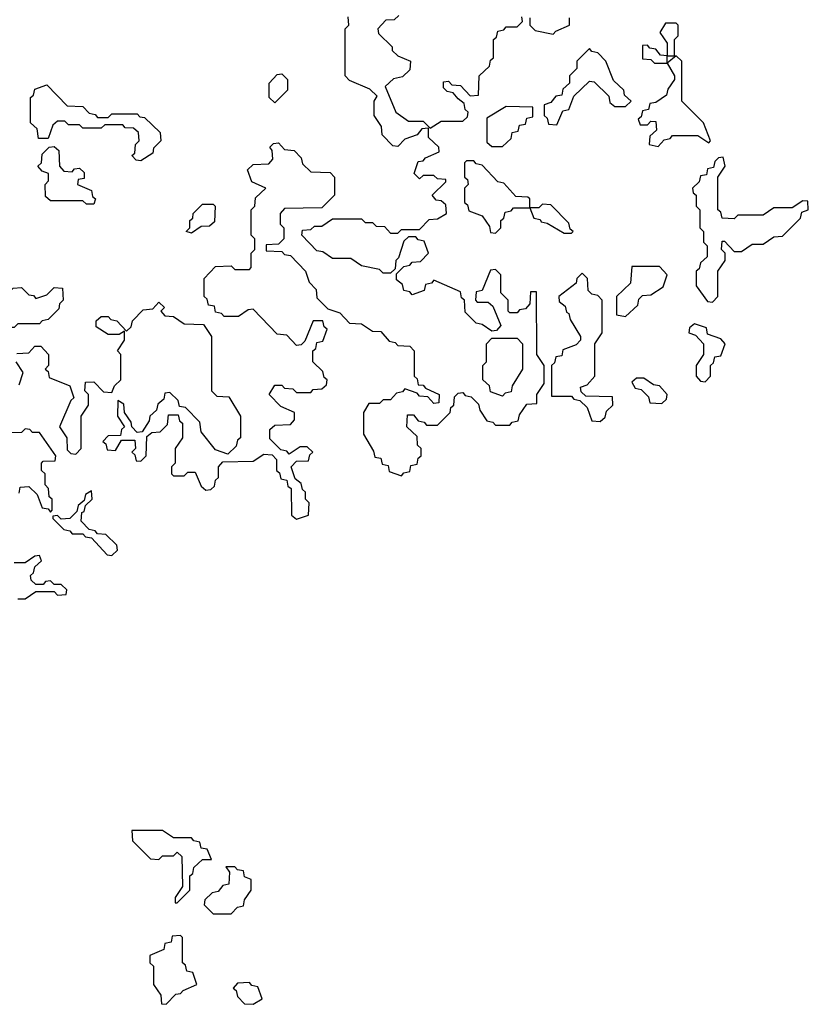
# Model space of a CAD drawing. Extents: x 2895860 to 3052244, y 542080 to 918683.
# Tile 49 of 133: x 2946710 to 2948890, y 709460 to 712180. Entities that reach past the tile are written whole.
import ezdxf

# ---------------------------------------------------------------- set-up
doc = ezdxf.new("R2010")
doc.units = 0

msp = doc.modelspace()

# ---------------------------------------------------------------- linework, layer by layer
at = {"layer": '0CON05XD'}
for points in [[(2947408.3, 711818.3), (2947401.7, 711828.3), (2947411.7, 711838.3), (2947425, 711840), (2947441.7, 711821.7), (2947468.3, 711818.3), (2947488.3, 711798.3), (2947491.7, 711781.7), (2947515, 711760), (2947568.3, 711758.3), (2947580, 711745), (2947580, 711695), (2947545, 711660), (2947441.7, 711658.3), (2947430, 711645), (2947430, 711615), (2947440, 711605), (2947440, 711575), (2947425, 711560), (2947391.7, 711558.3), (2947391.7, 711541.7), (2947435, 711540), (2947441.7, 711531.7), (2947458.3, 711528.3), (2947500, 711485), (2947510, 711455), (2947530, 711435), (2947531.7, 711411.7), (2947561.7, 711381.7), (2947595, 711370), (2947621.7, 711341.7), (2947655, 711340), (2947685, 711320), (2947708.3, 711318.3), (2947731.7, 711291.7), (2947748.3, 711288.3), (2947755, 711280), (2947788.3, 711278.3), (2947800, 711265), (2947800, 711195), (2947808.3, 711188.3), (2947811.7, 711171.7), (2947825, 711170), (2947831.7, 711161.7), (2947870, 711145), (2947868.3, 711121.7), (2947855, 711120), (2947838.3, 711138.3), (2947815, 711140), (2947808.3, 711148.3), (2947775, 711160), (2947768.3, 711151.7), (2947751.7, 711148.3), (2947735, 711130), (2947715, 711130), (2947705, 711120), (2947675, 711120), (2947660, 711095), (2947660, 711035), (2947688.3, 710988.3), (2947691.7, 710971.7), (2947708.3, 710968.3), (2947711.7, 710951.7), (2947728.3, 710948.3), (2947731.7, 710931.7), (2947765, 710920), (2947771.7, 710928.3), (2947788.3, 710931.7), (2947791.7, 710948.3), (2947808.3, 710951.7), (2947811.7, 710968.3), (2947820, 710975), (2947820, 710995), (2947810, 711005), (2947808.3, 711028.3), (2947780, 711055), (2947781.7, 711088.3), (2947798.3, 711088.3), (2947811.7, 711071.7), (2947828.3, 711068.3), (2947835, 711060), (2947865, 711060), (2947900, 711095), (2947901.7, 711108.3), (2947910, 711115), (2947911.7, 711138.3), (2947921.7, 711148.3), (2947935, 711150), (2947941.7, 711141.7), (2947958.3, 711138.3), (2947978.3, 711118.3), (2947981.7, 711101.7), (2948001.7, 711071.7), (2948018.3, 711068.3), (2948025, 711060), (2948065, 711060), (2948071.7, 711068.3), (2948088.3, 711071.7), (2948091.7, 711088.3), (2948111.7, 711118.3), (2948140, 711120), (2948140, 711145), (2948160, 711175), (2948160, 711225), (2948140, 711255), (2948138.3, 711428.3), (2948121.7, 711428.3), (2948120, 711395), (2948108.3, 711381.7), (2948091.7, 711378.3), (2948085, 711370), (2948065, 711370), (2948060, 711375), (2948060, 711405), (2948040, 711425), (2948040, 711475), (2948025, 711490), (2948011.7, 711488.3), (2947988.3, 711431.7), (2947971.7, 711428.3), (2947970, 711405), (2947975, 711400), (2948005, 711400), (2948018.3, 711388.3), (2948040, 711335), (2948028.3, 711321.7), (2948015, 711320), (2947988.3, 711338.3), (2947971.7, 711341.7), (2947941.7, 711371.7), (2947940, 711405), (2947931.7, 711411.7), (2947928.3, 711428.3), (2947855, 711460), (2947848.3, 711451.7), (2947831.7, 711448.3), (2947828.3, 711431.7), (2947795, 711420), (2947788.3, 711428.3), (2947771.7, 711431.7), (2947768.3, 711448.3), (2947751.7, 711461.7), (2947751.7, 711478.3), (2947771.7, 711498.3), (2947788.3, 711501.7), (2947795, 711510), (2947818.3, 711511.7), (2947840, 711535), (2947828.3, 711568.3), (2947811.7, 711571.7), (2947805, 711580), (2947785, 711580), (2947771.7, 711568.3), (2947757.5, 711522.5), (2947750, 711515), (2947748.3, 711491.7), (2947735, 711480), (2947715, 711480), (2947705, 711490), (2947655, 711500), (2947625, 711520), (2947575, 711520), (2947548.3, 711538.3), (2947531.7, 711541.7), (2947490, 711585), (2947491.7, 711598.3), (2947515, 711600), (2947525, 711610), (2947545, 711610), (2947575, 711630), (2947655, 711630), (2947665, 711620), (2947685, 711620), (2947695, 711610), (2947718.3, 711608.3), (2947735, 711590), (2947755, 711590), (2947765, 711600), (2947815, 711600), (2947841.7, 711628.3), (2947865, 711630), (2947890, 711645), (2947888.3, 711668.3), (2947875, 711680), (2947861.7, 711681.7), (2947850, 711695), (2947888.3, 711731.7), (2947888.3, 711738.3), (2947865, 711740), (2947855, 711750), (2947825, 711750), (2947815, 711740), (2947800, 711755), (2947811.7, 711788.3), (2947825, 711790), (2947831.7, 711798.3), (2947870, 711815), (2947868.3, 711828.3), (2947840, 711855), (2947840, 711880), (2947821.7, 711878.3), (2947808.3, 711861.7), (2947775, 711850), (2947755, 711830), (2947741.7, 711831.7), (2947711.7, 711861.7), (2947710, 711885), (2947690, 711915), (2947690, 711955), (2947698.3, 711968.3), (2947678.3, 711988.3), (2947621.7, 712011.7), (2947610, 712025), (2947610, 712155), (2947620, 712165), (2947618.3, 712188.3)], [(2947758.3, 712191.7), (2947745, 712180), (2947721.7, 712178.3), (2947700, 712155), (2947701.7, 712141.7), (2947740, 712105), (2947740, 712095), (2947755, 712080), (2947790, 712065), (2947788.3, 712041.7), (2947768.3, 712021.7), (2947743, 712017), (2947720, 711995), (2947750, 711925), (2947785, 711900), (2947825, 711900), (2947845, 711880), (2947875, 711900), (2947935, 711900), (2947948.3, 711911.7), (2947950, 711925), (2947941.7, 711931.7), (2947938.3, 711948.3), (2947921.7, 711961.7), (2947908.3, 711978.3), (2947891.7, 711981.7), (2947881.7, 711991.7), (2947881.7, 712008.3), (2947895, 712010), (2947905, 712000), (2947928.3, 711998.3), (2947955, 711970), (2947978.3, 711971.7), (2947980, 712025), (2948008.3, 712051.7), (2948011.7, 712068.3), (2948020, 712075), (2948020, 712125), (2948028.3, 712131.7), (2948031.7, 712148.3), (2948048.3, 712151.7), (2948055, 712160), (2948085, 712160), (2948100, 712175), (2948098.3, 712188.3)], [(2948120, 712185), (2948120, 712165), (2948135, 712150), (2948185, 712140), (2948191.7, 712148.3), (2948230, 712165), (2948230, 712185)], [(2948520, 712080), (2948520, 712125), (2948530, 712135), (2948530, 712165), (2948525, 712170), (2948495, 712170), (2948480, 712145), (2948500, 712115), (2948500, 712080), (2948515, 712080), (2948520, 712080)], [(2948195, 711890), (2948211.7, 711928.3), (2948228.3, 711931.7), (2948241.7, 711968.3), (2948285, 712010), (2948298.3, 712008.3), (2948338.3, 711968.3), (2948341.7, 711951.7), (2948355, 711940), (2948385, 711940), (2948400, 711955), (2948381.7, 711971.7), (2948380, 711985), (2948351.7, 712011.7), (2948330, 712065), (2948308.3, 712088.3), (2948291.7, 712091.7), (2948285, 712100), (2948250, 712065), (2948250, 712045), (2948230, 712025), (2948230, 712005), (2948211.7, 711988.3), (2948208.3, 711971.7), (2948191.7, 711968.3), (2948178.3, 711951.7), (2948160, 711945), (2948160, 711915), (2948168.3, 711908.3), (2948171.7, 711891.7), (2948195, 711890)], [(2948500, 712060), (2948500, 712080), (2948481.7, 712081.7), (2948468.3, 712098.3), (2948451.7, 712101.7), (2948445, 712110), (2948431.7, 712108.3), (2948431.7, 712071.7), (2948455, 712070), (2948465, 712060), (2948495, 712060), (2948500, 712060)], [(2948475, 711830), (2948491.7, 711848.3), (2948508.3, 711851.7), (2948515, 711860), (2948585, 711860), (2948615, 711840), (2948620, 711845), (2948600, 711895), (2948540, 711955), (2948540, 712065), (2948525, 712080), (2948500, 712060), (2948520, 712025), (2948520, 712015), (2948501.7, 711988.3), (2948498.3, 711971.7), (2948468.3, 711951.7), (2948451.7, 711948.3), (2948448.3, 711931.7), (2948431.7, 711928.3), (2948428.3, 711911.7), (2948420, 711905), (2948425, 711890), (2948445, 711890), (2948455, 711900), (2948468.3, 711898.3), (2948470, 711875), (2948451.7, 711858.3), (2948450, 711835), (2948475, 711830)], [(2947415, 711950), (2947400, 711965), (2947400, 712005), (2947421.7, 712028.3), (2947435, 712030), (2947450, 712015), (2947450, 711985), (2947415, 711950)], [(2947045, 711790), (2947031.7, 711791.7), (2947020, 711805), (2947028.3, 711811.7), (2947030, 711835), (2947040, 711845), (2947038.3, 711868.3), (2947025, 711880), (2947001.7, 711881.7), (2946995, 711890), (2946945, 711890), (2946935, 711880), (2946885, 711880), (2946875, 711890), (2946845, 711890), (2946835, 711900), (2946815, 711900), (2946801.7, 711888.3), (2946788.3, 711851.7), (2946761.7, 711851.7), (2946758.3, 711878.3), (2946740, 711895), (2946740, 711965), (2946748.3, 711971.7), (2946751.7, 711988.3), (2946785, 712000), (2946841.7, 711941.7), (2946885, 711940), (2946901.7, 711921.7), (2946918.3, 711918.3), (2946925, 711910), (2946955, 711910), (2946965, 711920), (2947035, 711920), (2947041.7, 711911.7), (2947055, 711910), (2947098.3, 711868.3), (2947100, 711845), (2947080, 711825), (2947078.3, 711811.7), (2947045, 711790)], [(2948045, 711830), (2948068.3, 711851.7), (2948071.7, 711868.3), (2948088.3, 711871.7), (2948091.7, 711888.3), (2948108.3, 711891.7), (2948111.7, 711908.3), (2948128.3, 711911.7), (2948128.3, 711938.3), (2948055, 711940), (2948001.7, 711908.3), (2948001.7, 711841.7), (2948015, 711830), (2948045, 711830)], [(2946915, 711670), (2946895, 711670), (2946885, 711680), (2946795, 711680), (2946781.7, 711691.7), (2946780, 711725), (2946790, 711735), (2946790, 711755), (2946771.7, 711761.7), (2946760, 711775), (2946770, 711785), (2946771.7, 711808.3), (2946791.7, 711828.3), (2946805, 711830), (2946818.3, 711818.3), (2946820, 711775), (2946831.7, 711761.7), (2946855, 711760), (2946861.7, 711768.3), (2946875, 711770), (2946888.3, 711758.3), (2946888.3, 711741.7), (2946871.7, 711738.3), (2946870, 711725), (2946908.3, 711708.3), (2946911.7, 711691.7), (2946920, 711685), (2946915, 711670)], [(2946701.7, 711258.3), (2946735, 711260), (2946751.7, 711278.3), (2946768.3, 711278.3), (2946790, 711255), (2946790, 711225), (2946780, 711215), (2946788.3, 711208.3), (2946791.7, 711191.7), (2946848.3, 711168.3), (2946860, 711135), (2946851.7, 711128.3), (2946820, 711055), (2946840, 711025), (2946841.7, 710991.7), (2946851.7, 710981.7), (2946865, 710980), (2946880, 710995), (2946880, 711085), (2946900, 711115), (2946900, 711145), (2946890, 711155), (2946891.7, 711178.3), (2946915, 711180), (2946941.7, 711151.7), (2946965, 711150), (2946971.7, 711168.3), (2946990, 711185), (2946990, 711255), (2946980, 711265), (2947000, 711295), (2947000, 711320), (2946985, 711310), (2946955, 711310), (2946921.7, 711331.7), (2946921.7, 711348.3), (2946935, 711360), (2946955, 711360), (2946961.7, 711351.7), (2946978.3, 711348.3), (2947005, 711320), (2947018.3, 711331.7), (2947021.7, 711348.3), (2947051.7, 711378.3), (2947078.3, 711381.7), (2947095, 711400), (2947110, 711385), (2947100, 711375), (2947111.7, 711361.7), (2947135, 711360), (2947165, 711340), (2947218.3, 711338.3), (2947240, 711305), (2947240, 711155), (2947255, 711140), (2947288.3, 711138.3), (2947320, 711085), (2947320, 711025), (2947311.7, 711018.3), (2947308.3, 711001.7), (2947285, 710980), (2947251.7, 710991.7), (2947211.7, 711041.7), (2947208.3, 711068.3), (2947168.3, 711108.3), (2947151.7, 711111.7), (2947148.3, 711128.3), (2947125, 711150), (2947111.7, 711148.3), (2947108.3, 711131.7), (2947091.7, 711118.3), (2947088.3, 711101.7), (2947070, 711085), (2947068.3, 711071.7), (2947048.3, 711041.7), (2947035, 711040), (2947020, 711055), (2947018.3, 711068.3), (2947000, 711095), (2946998.3, 711118.3), (2946981.7, 711128.3), (2946980, 711085), (2947000, 711055), (2946991.7, 711048.3), (2946988.3, 711031.7), (2946955, 711030), (2946940, 711015), (2946948.3, 711008.3), (2946951.7, 710991.7), (2946975, 710990), (2946991.7, 711018.3), (2947028.3, 711018.3), (2947030, 710995), (2947020, 710985), (2947028.3, 710978.3), (2947031.7, 710961.7), (2947045, 710960), (2947060, 710975), (2947061.7, 711028.3), (2947075, 711040), (2947098.3, 711041.7), (2947118.3, 711061.7), (2947121.7, 711088.3), (2947148.3, 711088.3), (2947151.7, 711071.7), (2947160, 711065), (2947160, 711025), (2947140, 710995), (2947140, 710955), (2947130, 710945), (2947130, 710925), (2947135, 710920), (2947165, 710920), (2947175, 710930), (2947195, 710930), (2947211.7, 710891.7), (2947225, 710880), (2947238.3, 710881.7), (2947248.3, 710891.7), (2947251.7, 710908.3), (2947260, 710915), (2947260, 710945), (2947271.7, 710958.3), (2947355, 710960), (2947385, 710980), (2947408.3, 710978.3), (2947420, 710965), (2947420, 710935), (2947428.3, 710928.3), (2947431.7, 710911.7), (2947448.3, 710908.3), (2947451.7, 710891.7), (2947460, 710885), (2947461.7, 710811.7), (2947475, 710800), (2947508.3, 710811.7), (2947510, 710845), (2947500, 710855), (2947500, 710875), (2947491.7, 710881.7), (2947488.3, 710898.3), (2947471.7, 710911.7), (2947460, 710945), (2947475, 710960), (2947508.3, 710961.7), (2947511.7, 710978.3), (2947520, 710985), (2947505, 711000), (2947485, 711000), (2947455, 710980), (2947448.3, 710988.3), (2947431.7, 710991.7), (2947401.7, 711021.7), (2947401.7, 711048.3), (2947415, 711060), (2947458.3, 711061.7), (2947470, 711075), (2947470, 711095), (2947431.7, 711111.7), (2947400, 711145), (2947415, 711170), (2947435, 711170), (2947441.7, 711161.7), (2947465, 711160), (2947475, 711150), (2947515, 711150), (2947521.7, 711158.3), (2947545, 711160), (2947558.3, 711171.7), (2947560, 711185), (2947551.7, 711191.7), (2947548.3, 711208.3), (2947520, 711235), (2947520, 711265), (2947528.3, 711271.7), (2947531.7, 711288.3), (2947548.3, 711291.7), (2947560, 711325), (2947551.7, 711331.7), (2947548.3, 711348.3), (2947521.7, 711348.3), (2947498.3, 711291.7), (2947488.3, 711281.7), (2947475, 711280), (2947448.3, 711308.3), (2947421.7, 711311.7), (2947355, 711380), (2947341.7, 711378.3), (2947315, 711360), (2947275, 711360), (2947268.3, 711368.3), (2947251.7, 711371.7), (2947248.3, 711388.3), (2947231.7, 711391.7), (2947228.3, 711408.3), (2947220, 711415), (2947220, 711465), (2947251.7, 711498.3), (2947295, 711500), (2947305, 711490), (2947345, 711490), (2947350, 711495), (2947350, 711535), (2947360, 711545), (2947360, 711575), (2947350, 711585), (2947350, 711655), (2947360, 711665), (2947361.7, 711688.3), (2947390, 711715), (2947351.7, 711731.7), (2947340, 711765), (2947355, 711780), (2947398.3, 711781.7), (2947410, 711795), (2947408.3, 711818.3)], [(2948625, 711400), (2948640, 711415), (2948640, 711485), (2948660, 711515), (2948660, 711535), (2948650, 711545), (2948651.7, 711568.3), (2948658.3, 711568.3), (2948685, 711540), (2948705, 711540), (2948735, 711560), (2948765, 711560), (2948795, 711580), (2948818.3, 711581.7), (2948868.3, 711631.7), (2948871.7, 711648.3), (2948890, 711655), (2948888.3, 711678.3), (2948875, 711680), (2948845, 711660), (2948795, 711660), (2948765, 711640), (2948695, 711640), (2948685, 711630), (2948651.7, 711631.7), (2948648.3, 711648.3), (2948640, 711655), (2948640, 711745), (2948660, 711775), (2948655, 711800), (2948641.7, 711798.3), (2948631.7, 711788.3), (2948628.3, 711771.7), (2948611.7, 711768.3), (2948608.3, 711751.7), (2948591.7, 711748.3), (2948588.3, 711731.7), (2948570, 711715), (2948571.7, 711701.7), (2948580, 711695), (2948580, 711665), (2948590, 711655), (2948590, 711605), (2948600, 711595), (2948600, 711565), (2948610, 711555), (2948610, 711525), (2948591.7, 711508.3), (2948588.3, 711491.7), (2948580, 711485), (2948580, 711445), (2948611.7, 711401.7), (2948625, 711400)], [(2948025, 711590), (2948040, 711605), (2948040, 711625), (2948048.3, 711631.7), (2948051.7, 711648.3), (2948068.3, 711651.7), (2948075, 711660), (2948120, 711660), (2948120, 711685), (2948115, 711690), (2948081.7, 711691.7), (2948048.3, 711728.3), (2948031.7, 711731.7), (2947988.3, 711778.3), (2947971.7, 711781.7), (2947965, 711790), (2947945, 711790), (2947940, 711785), (2947940, 711745), (2947948.3, 711738.3), (2947950, 711725), (2947940, 711715), (2947940, 711675), (2947948.3, 711668.3), (2947951.7, 711651.7), (2947988.3, 711638.3), (2948008.3, 711608.3), (2948011.7, 711591.7), (2948025, 711590)], [(2947185, 711590), (2947170, 711595), (2947180, 711605), (2947180, 711625), (2947188.3, 711631.7), (2947190, 711645), (2947215, 711670), (2947245, 711670), (2947250, 711665), (2947248.3, 711621.7), (2947235, 711610), (2947211.7, 711608.3), (2947185, 711590)], [(2948235, 711590), (2948240, 711595), (2948231.7, 711601.7), (2948228.3, 711618.3), (2948178.3, 711668.3), (2948155, 711670), (2948145, 711660), (2948120, 711660), (2948131.7, 711631.7), (2948148.3, 711628.3), (2948151.7, 711621.7), (2948168.3, 711618.3), (2948215, 711590), (2948235, 711590)], [(2948385, 711360), (2948418.3, 711391.7), (2948421.7, 711408.3), (2948431.7, 711418.3), (2948455, 711420), (2948488.3, 711441.7), (2948500, 711475), (2948478.3, 711498.3), (2948401.7, 711498.3), (2948398.3, 711451.7), (2948360, 711415), (2948360, 711365), (2948385, 711360)], [(2948315, 711070), (2948328.3, 711081.7), (2948331.7, 711098.3), (2948350, 711115), (2948348.3, 711138.3), (2948275, 711140), (2948261.7, 711151.7), (2948260, 711165), (2948278.3, 711171.7), (2948300, 711195), (2948300, 711285), (2948320, 711315), (2948320, 711405), (2948308.3, 711418.3), (2948291.7, 711421.7), (2948281.7, 711431.7), (2948280, 711465), (2948265, 711480), (2948250, 711465), (2948248.3, 711451.7), (2948200, 711415), (2948201.7, 711401.7), (2948218.3, 711388.3), (2948221.7, 711371.7), (2948228.3, 711368.3), (2948231.7, 711351.7), (2948260, 711305), (2948260, 711295), (2948248.3, 711281.7), (2948211.7, 711268.3), (2948208.3, 711251.7), (2948191.7, 711248.3), (2948188.3, 711231.7), (2948180, 711225), (2948180, 711140), (2948235, 711140), (2948241.7, 711131.7), (2948258.3, 711128.3), (2948278.3, 711108.3), (2948291.7, 711071.7), (2948315, 711070)], [(2946695, 711330), (2946655, 711330), (2946640, 711345), (2946641.7, 711368.3), (2946675, 711390), (2946680, 711425), (2946691.7, 711438.3), (2946715, 711440), (2946735, 711420), (2946748.3, 711418.3), (2946755, 711410), (2946785, 711420), (2946805, 711440), (2946828.3, 711438.3), (2946830, 711405), (2946820, 711395), (2946818.3, 711381.7), (2946788.3, 711351.7), (2946771.7, 711348.3), (2946765, 711340), (2946705, 711340), (2946695, 711330)], [(2948605, 711180), (2948620, 711195), (2948620, 711225), (2948628.3, 711231.7), (2948631.7, 711248.3), (2948648.3, 711251.7), (2948660, 711285), (2948648.3, 711298.3), (2948611.7, 711311.7), (2948608.3, 711328.3), (2948575, 711340), (2948561.7, 711328.3), (2948560, 711315), (2948578.3, 711308.3), (2948600, 711285), (2948600, 711255), (2948580, 711225), (2948580, 711195), (2948591.7, 711181.7), (2948605, 711180)], [(2948045, 711140), (2948011.7, 711151.7), (2948008.3, 711168.3), (2947990, 711185), (2947990, 711225), (2948000, 711235), (2948000, 711285), (2948015, 711300), (2948085, 711300), (2948100, 711285), (2948100, 711215), (2948071.7, 711168.3), (2948068.3, 711151.7), (2948051.7, 711148.3), (2948045, 711140)], [(2946708.3, 711171.7), (2946720, 711205), (2946700, 711235)], [(2948485, 711120), (2948498.3, 711131.7), (2948500, 711145), (2948478.3, 711168.3), (2948461.7, 711171.7), (2948435, 711190), (2948415, 711190), (2948401.7, 711178.3), (2948411.7, 711161.7), (2948428.3, 711158.3), (2948448.3, 711138.3), (2948451.7, 711121.7), (2948485, 711120)], [(2946708.3, 710871.7), (2946711.7, 710888.3), (2946735, 710890), (2946758.3, 710868.3), (2946771.7, 710831.7), (2946788.3, 710828.3), (2946795, 710820), (2946800, 710825), (2946800, 710855), (2946791.7, 710861.7), (2946790, 710885), (2946780, 710895), (2946780, 710925), (2946770, 710935), (2946770, 710955), (2946775, 710960), (2946808.3, 710961.7), (2946810, 710975), (2946765, 711040), (2946745, 711040), (2946738.3, 711048.3), (2946725, 711050), (2946715, 711040), (2946671.7, 711038.3)], [(2946965, 710700), (2946980, 710715), (2946978.3, 710728.3), (2946948.3, 710758.3), (2946925, 710760), (2946918.3, 710768.3), (2946901.7, 710771.7), (2946880, 710795), (2946881.7, 710818.3), (2946888.3, 710821.7), (2946891.7, 710838.3), (2946910, 710855), (2946908.3, 710878.3), (2946891.7, 710868.3), (2946888.3, 710851.7), (2946871.7, 710838.3), (2946868.3, 710821.7), (2946848.3, 710801.7), (2946825, 710800), (2946815, 710810), (2946801.7, 710808.3), (2946801.7, 710801.7), (2946831.7, 710771.7), (2946848.3, 710768.3), (2946855, 710760), (2946885, 710760), (2946891.7, 710751.7), (2946908.3, 710748.3), (2946951.7, 710701.7), (2946965, 710700)], [(2946705, 710580), (2946725, 710580), (2946755, 710600), (2946805, 710600), (2946815, 710590), (2946838.3, 710591.7), (2946840, 710605), (2946825, 710620), (2946805, 710620), (2946795, 710630), (2946781.7, 710628.3), (2946775, 710620), (2946755, 710620), (2946741.7, 710631.7), (2946740, 710645), (2946748.3, 710651.7), (2946751.7, 710668.3), (2946770, 710685), (2946765, 710700), (2946751.7, 710698.3), (2946725, 710680), (2946695, 710680)], [(2947145, 709740), (2947180, 709775), (2947180, 709815), (2947188.3, 709821.7), (2947191.7, 709838.3), (2947215, 709860), (2947240, 709860), (2947228.3, 709888.3), (2947211.7, 709891.7), (2947208.3, 709908.3), (2947191.7, 709911.7), (2947185, 709920), (2947135, 709920), (2947105, 709940), (2947020, 709940), (2947021.7, 709911.7), (2947071.7, 709861.7), (2947095, 709860), (2947105, 709870), (2947135, 709870), (2947145, 709880), (2947158.3, 709868.3), (2947160, 709785), (2947140, 709755), (2947140, 709740), (2947145, 709740)], [(2947295, 709710), (2947311.7, 709728.3), (2947328.3, 709731.7), (2947331.7, 709748.3), (2947350, 709775), (2947350, 709805), (2947331.7, 709811.7), (2947328.3, 709828.3), (2947311.7, 709831.7), (2947305, 709840), (2947280, 709840), (2947290, 709825), (2947288.3, 709791.7), (2947271.7, 709788.3), (2947258.3, 709771.7), (2947241.7, 709768.3), (2947221.7, 709748.3), (2947220, 709735), (2947245, 709710), (2947295, 709710)], [(2947115, 709460), (2947141.7, 709488.3), (2947155, 709490), (2947161.7, 709498.3), (2947200, 709515), (2947188.3, 709548.3), (2947171.7, 709551.7), (2947168.3, 709568.3), (2947160, 709575), (2947160, 709645), (2947155, 709650), (2947131.7, 709648.3), (2947128.3, 709631.7), (2947111.7, 709628.3), (2947108.3, 709611.7), (2947070, 709595), (2947070, 709575), (2947080, 709565), (2947080, 709515), (2947100, 709485), (2947101.7, 709461.7), (2947115, 709460)], [(2947355, 709460), (2947380, 709475), (2947368.3, 709508.3), (2947351.7, 709511.7), (2947345, 709520), (2947311.7, 709518.3), (2947300, 709505), (2947308.3, 709498.3), (2947311.7, 709481.7), (2947331.7, 709461.7), (2947355, 709460)]]:
    msp.add_lwpolyline(points, dxfattribs=at)

doc.saveas('drawing.dxf')
